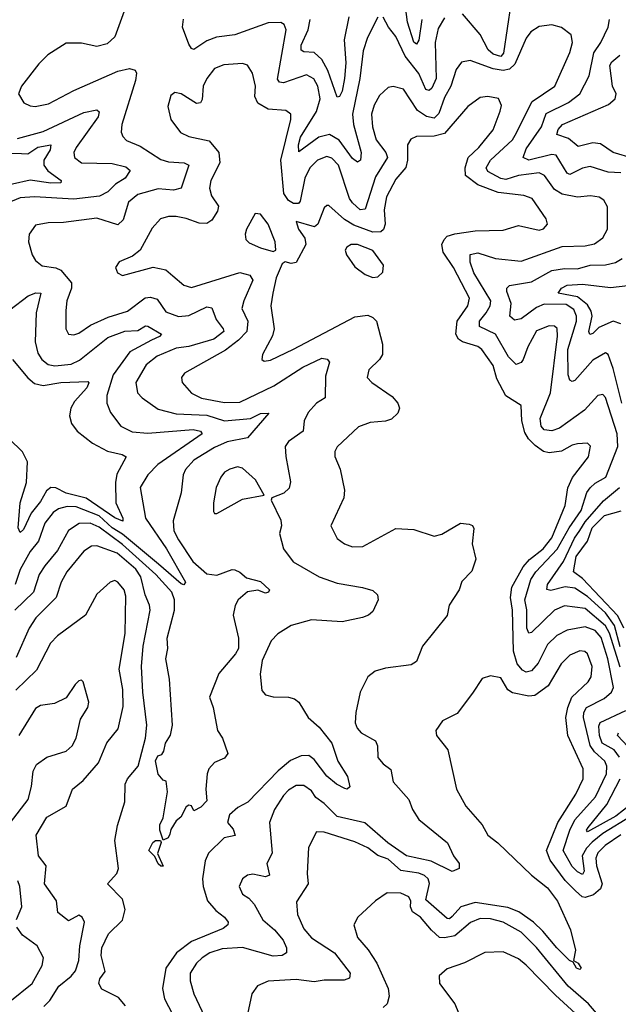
# Model space of a CAD drawing. Extents: x 1843161 to 1959474, y 907081 to 1016326.
# Tile 57 of 256: x 1862463 to 1864805, y 935614 to 939464. Entities that reach past the tile are written whole.
import ezdxf

# ---------------------------------------------------------------- set-up
doc = ezdxf.new("R2010")
doc.units = 0

msp = doc.modelspace()

# ---------------------------------------------------------------- linework, layer by layer
at = {"layer": '0CON20XD'}
for points in [[(1864035.9, 939465), (1864025, 939384.2), (1864015, 939368.2), (1864005, 939376.4), (1863980.4, 939455), (1863972, 939515)], [(1864385, 939526.7), (1864356.1, 939333.9), (1864345, 939321), (1864315, 939329.8), (1864296, 939346), (1864265, 939405.8), (1864195, 939486.8)], [(1862872.1, 939497.9), (1862835, 939396.7), (1862805, 939369.6), (1862765, 939359.2), (1862705, 939372.5), (1862645, 939371.9), (1862573.4, 939326.6), (1862538.5, 939291.5), (1862470.6, 939205), (1862458.6, 939175), (1862479.7, 939139.7), (1862505, 939126.9), (1862524.6, 939124.6), (1862575.8, 939135), (1862675, 939186.8), (1862847.4, 939262.6), (1862892.9, 939272.9), (1862915, 939267.1), (1862920, 939255), (1862916.5, 939226.5), (1862863.2, 939055), (1862860.9, 939025), (1862866.9, 939006.9), (1862881.9, 938991.9), (1862935, 938969.5), (1863015, 938917.1), (1863045, 938908.4), (1863106.7, 938905), (1863125.5, 938895), (1863094.7, 938805.3), (1863065, 938797.1), (1863005, 938803.5), (1862925, 938781), (1862889.4, 938750.6), (1862868, 938682), (1862848, 938662), (1862765, 938687.8), (1862635, 938670.6), (1862575, 938670), (1862525, 938660.6), (1862500.5, 938625), (1862497.3, 938595), (1862511.8, 938545), (1862525, 938522.9), (1862551.7, 938501.7), (1862605, 938494.3), (1862624.8, 938484.8), (1862665.5, 938435.5), (1862665.7, 938415), (1862648.2, 938365), (1862643.4, 938326.6), (1862644.6, 938255), (1862654.3, 938235), (1862675, 938231.5), (1862695, 938238.9), (1862740.8, 938269.2), (1862809.4, 938300.6), (1862885.5, 938325), (1862953.8, 938376.2), (1862975, 938379.6), (1863001, 938371), (1863035, 938322.4), (1863085, 938303.8), (1863125, 938307), (1863195, 938342), (1863215, 938337.1), (1863231.5, 938291.5), (1863260, 938255), (1863261.6, 938245), (1863223.1, 938215), (1863125, 938186.5), (1863075, 938179.8), (1863001, 938149), (1862958.8, 938115), (1862917.8, 938045), (1862924.6, 938005), (1862942.2, 937985), (1863005, 937941.6), (1863075, 937922.5), (1863195, 937917.4), (1863265, 937895.5), (1863365.9, 937904.1), (1863405, 937923.8), (1863437.5, 937925), (1863355, 937828.6), (1863275, 937813.1), (1863225, 937791.7), (1863145, 937741.8), (1863112.5, 937705), (1863102.3, 937685), (1863094.5, 937614.5), (1863063.3, 937505), (1863066, 937465), (1863085, 937430), (1863140.2, 937345), (1863195, 937297.1), (1863235, 937292.5), (1863295, 937314.2), (1863305, 937312.5), (1863325, 937304), (1863351.2, 937281.2), (1863405, 937266.9), (1863440.9, 937235), (1863437.3, 937225), (1863425, 937221.2), (1863395, 937233.3), (1863355, 937226.2), (1863318, 937195), (1863306.4, 937173.6), (1863298, 937135), (1863320, 937045), (1863318.8, 937005), (1863308.2, 936985), (1863242.5, 936907.5), (1863205.4, 936815), (1863220, 936775), (1863236.9, 936685), (1863256.7, 936655), (1863278, 936595), (1863265, 936576.2), (1863225, 936558.8), (1863203.8, 936535), (1863196.7, 936515), (1863192, 936455), (1863195, 936410), (1863172.5, 936385), (1863145, 936370), (1863135, 936390), (1863125, 936392.5), (1863115, 936386.2), (1863094, 936345), (1863075, 936330.8), (1863055, 936298), (1863050.7, 936279.3), (1863044.6, 936265.4), (1863025, 936256.2), (1863011.1, 936295), (1863012.2, 936315), (1863025, 936342.5), (1863041.2, 936445), (1863037, 936487), (1863025, 936490), (1863005, 936513.8), (1862994.7, 936565.3), (1863003.8, 936585), (1863019.1, 936590.9), (1863026.9, 936603.1), (1863034.3, 936635), (1863053.4, 936666.6), (1863061.4, 936705), (1863050, 936885), (1863035.6, 936965), (1863043.5, 937005), (1863040.5, 937045), (1863068.4, 937155), (1863068.9, 937195), (1863058.8, 937225), (1862995.4, 937295), (1862865, 937411.3), (1862775, 937480.1), (1862738.6, 937495), (1862695.9, 937494.1), (1862653.8, 937466.2), (1862611.9, 937388.1), (1862561.9, 937328.1), (1862539.8, 937295), (1862517.4, 937225), (1862444.4, 937155.6)], [(1863865, 939474), (1863824.6, 939395), (1863806.8, 939343.2), (1863793.7, 939235), (1863765.2, 939095.2), (1863768.8, 939055), (1863799.5, 938945), (1863796.2, 938915), (1863785, 938907.3), (1863765, 938921.6), (1863713.7, 938993.7), (1863675, 939015.5), (1863633.4, 939005), (1863555, 938947.5), (1863553.7, 938975), (1863561.7, 939005), (1863624.8, 939105), (1863638.5, 939155), (1863629.6, 939205), (1863613.5, 939233.5), (1863585, 939248.2), (1863555, 939237.9), (1863495, 939217.8), (1863480, 939220), (1863471.4, 939231.4), (1863505.9, 939425), (1863497.5, 939445), (1863485, 939452.9), (1863435, 939452.1), (1863305, 939404.8), (1863233.8, 939396.2), (1863195, 939381.2), (1863145, 939347.8), (1863135, 939351.6), (1863125, 939368.5), (1863100.3, 939435), (1863103.8, 939466.2)], [(1863750.8, 939475), (1863732.9, 939385), (1863739.2, 939295), (1863733.5, 939235), (1863724.7, 939185), (1863715, 939164.5), (1863705, 939161.1), (1863668.6, 939265), (1863645, 939308.4), (1863615, 939335.6), (1863575, 939338.2), (1863564.1, 939345), (1863564.3, 939365), (1863592.2, 939425), (1863599.2, 939465)], [(1864125, 939472.1), (1864100.4, 939429.6), (1864088.4, 939375), (1864092.1, 939235), (1864075, 939196.2), (1864065, 939186.9), (1864051.9, 939191.9), (1864025, 939253.7), (1863971.2, 939321.2), (1863935, 939398.9), (1863905.6, 939435), (1863885, 939473.8)], [(1864695, 937634.1), (1864715, 937652.3), (1864756.6, 937675), (1864802.6, 937795), (1864800.8, 937845), (1864755, 937986.5), (1864745, 937998.2), (1864725, 937994.6), (1864672.2, 937937.8), (1864575, 937866.7), (1864545, 937856.1), (1864515, 937860.8), (1864503.5, 937875), (1864499.1, 937905), (1864539.2, 938005), (1864567.2, 938227.2), (1864566.1, 938256.1), (1864555, 938265.4), (1864535, 938266.7), (1864485, 938247.3), (1864450.7, 938185), (1864433.5, 938135), (1864425, 938123.3), (1864405, 938115.6), (1864375, 938146.1), (1864325.1, 938235.1), (1864261.5, 938265), (1864262.4, 938285), (1864288.1, 938318.1), (1864304, 938345), (1864306, 938365), (1864240.5, 938475), (1864225, 938516.2), (1864225, 938545.6), (1864255, 938552.9), (1864325, 938530.8), (1864425, 938520.3), (1864585, 938577.6), (1864675, 938580.6), (1864711.8, 938588.2), (1864745, 938610.8), (1864762.3, 938645), (1864762.2, 938732.2), (1864748, 938758), (1864730.1, 938770.1), (1864696, 938776), (1864645, 938769.7), (1864585, 938782.1), (1864555, 938800.2), (1864516.2, 938855), (1864495.7, 938865.7), (1864415, 938854.6), (1864365, 938839.2), (1864345, 938842.8), (1864295, 938870.3), (1864288.8, 938885), (1864305, 938914.6), (1864391.8, 938995), (1864402.1, 939012.1), (1864467.5, 939145), (1864556.2, 939205), (1864615, 939335.8), (1864625.3, 939375.3), (1864620, 939405), (1864583.4, 939433.4), (1864545, 939443.8), (1864495, 939437.1), (1864463.2, 939416.8), (1864445, 939391.9), (1864400, 939290), (1864379.5, 939270.5), (1864355, 939266.2), (1864315, 939272), (1864225, 939304.6), (1864192.2, 939297.8), (1864170.6, 939269.4), (1864150.5, 939205), (1864125, 939159.6), (1864103, 939097), (1864085, 939079), (1864055, 939086.1), (1864019.7, 939109.7), (1863965, 939193.1), (1863925, 939203.6), (1863905, 939199.1), (1863871.5, 939168.5), (1863849.5, 939130.5), (1863840, 939095), (1863843.8, 939045), (1863858.2, 938995), (1863896.3, 938945), (1863902.6, 938925), (1863855, 938850), (1863815, 938723.6), (1863795, 938721.2), (1863765, 938747.5), (1863754.2, 938765), (1863710.6, 938895), (1863685, 938922.6), (1863665, 938929.2), (1863627.9, 938915), (1863598.2, 938885), (1863578.7, 938845), (1863560.8, 938755), (1863554.3, 938745.7), (1863535, 938744.9), (1863515, 938756.6), (1863497, 938785), (1863484.8, 938915), (1863524.6, 939074.6), (1863523.8, 939095), (1863505, 939109.6), (1863434.8, 939114.8), (1863395, 939138.5), (1863383.5, 939163.5), (1863385.3, 939205), (1863374.4, 939255), (1863355, 939287.1), (1863335, 939293.3), (1863261.7, 939288.3), (1863225, 939273.3), (1863195.5, 939235), (1863181.1, 939205), (1863177.6, 939152.4), (1863170.3, 939139.7), (1863155, 939137.1), (1863095, 939174.4), (1863070.5, 939179.5), (1863055, 939167.5), (1863043.3, 939125), (1863055, 939073.8), (1863093.1, 939023.1), (1863125, 939007.7), (1863205, 938991), (1863242.7, 938945), (1863246.8, 938905), (1863210.9, 938835), (1863205.9, 938805), (1863214, 938775), (1863240.5, 938735), (1863237.6, 938715), (1863215, 938680.9), (1863195, 938667.1), (1863165, 938668.7), (1863115, 938687.3), (1863075, 938694.6), (1863045, 938694.6), (1863014.7, 938685.3), (1862981.2, 938648.8), (1862935, 938562.9), (1862905, 938540), (1862853.2, 938516.8), (1862838.8, 938495), (1862846.7, 938475), (1862865, 938464.3), (1862985, 938497.1), (1863035, 938486.7), (1863062.5, 938462.5), (1863105, 938426.4), (1863135, 938417.5), (1863325, 938476.2), (1863363.5, 938465), (1863375.7, 938445.8), (1863339.7, 938365), (1863332.4, 938335), (1863355.7, 938285), (1863352.2, 938245), (1863319.1, 938210.9), (1863268, 938172), (1863107.9, 938082.1), (1863096.7, 938065), (1863098.9, 938045), (1863135, 938003.2), (1863174.5, 937984.5), (1863265, 937967), (1863325, 937969), (1863458.1, 938031.9), (1863571.5, 938105), (1863645, 938140.3), (1863666.6, 938136.6), (1863675.4, 938125.4), (1863659.7, 938070.3), (1863658, 937985), (1863625, 937964.5), (1863592.4, 937927.6), (1863576, 937895), (1863572.5, 937855), (1863514.8, 937815.2), (1863502.1, 937795), (1863503.9, 937756.1), (1863523, 937657), (1863517.9, 937632.1), (1863497, 937613), (1863450, 937595), (1863447.5, 937585), (1863485, 937507.5), (1863487.3, 937485), (1863479.5, 937455), (1863495.5, 937395), (1863533.8, 937343.8), (1863635, 937285.8), (1863705, 937260.2), (1863805, 937244.2), (1863845, 937232), (1863863.3, 937215), (1863866, 937195), (1863845, 937150), (1863827.5, 937135), (1863803.9, 937126.1), (1863725, 937110), (1863605, 937117.7), (1863525, 937095.5), (1863473, 937063), (1863447.1, 937035), (1863411.7, 936958.3), (1863404.3, 936904.3), (1863410.5, 936840.5), (1863425, 936823.8), (1863455, 936816), (1863515, 936814.4), (1863538.2, 936808.2), (1863555.4, 936795.4), (1863591.8, 936735), (1863635, 936697.1), (1863684.7, 936635), (1863707.8, 936565), (1863745.7, 936505), (1863755.5, 936464.5), (1863745, 936455.7), (1863735, 936457.5), (1863702.2, 936475), (1863665, 936505.5), (1863615, 936570.8), (1863595, 936586.8), (1863565, 936585.7), (1863523.4, 936566.6), (1863475, 936527.4), (1863356, 936404), (1863316.2, 936383.8), (1863284.3, 936355), (1863276.5, 936325), (1863298.2, 936298.2), (1863306.4, 936273.6), (1863263.3, 936265), (1863201.5, 936205), (1863189.1, 936175), (1863178.8, 936105), (1863180.7, 936075), (1863198.1, 936018.1), (1863230.1, 935980.1), (1863264.5, 935955), (1863278.5, 935935), (1863278.1, 935925), (1863259.9, 935910.1), (1863135, 935860), (1863076.6, 935815), (1863035.6, 935755), (1863022.6, 935675), (1863030, 935635), (1863061.1, 935575)], [(1864655, 939173.9), (1864690.5, 939245), (1864708.9, 939335), (1864736.3, 939375), (1864765.7, 939435), (1864770, 939465)], [(1864865, 938922), (1864785.1, 938945.1), (1864735, 938978.3), (1864705, 938983.2), (1864648.3, 938968.3), (1864609.7, 938999.7), (1864564.7, 939015), (1864570.2, 939035), (1864586.9, 939055), (1864766.9, 939133.1), (1864793.2, 939155), (1864796.6, 939175), (1864782.4, 939205), (1864771.3, 939285), (1864780.3, 939299.7), (1864811.2, 939325)], [(1864855, 936350.1), (1864745, 936281.1), (1864702.4, 936247.6), (1864680.4, 936225), (1864664.1, 936195), (1864671.2, 936135), (1864665, 936121.6), (1864645, 936132.1), (1864625, 936153), (1864589.1, 936215), (1864615.4, 936295), (1864635.5, 936335), (1864715.5, 936425), (1864759.3, 936515), (1864760, 936545), (1864752, 936565), (1864711.4, 936601.4), (1864695.3, 936625.3), (1864668.5, 936735), (1864670, 936755), (1864681.2, 936775), (1864750.3, 936809.7), (1864778.8, 936835), (1864786.7, 936853.3), (1864763.9, 936965), (1864738.5, 937048.5), (1864715, 937075.4), (1864675, 937090.6), (1864605, 937076.7), (1864565, 937055.8), (1864528.5, 937021.5), (1864491.7, 936948.3), (1864465, 936918.2), (1864445, 936912.3), (1864430.3, 936920.3), (1864409.4, 936945), (1864395.7, 936995), (1864391, 937155), (1864382.7, 937205), (1864388.7, 937245), (1864432.7, 937325), (1864457.2, 937352.8), (1864511.4, 937395), (1864545, 937438.4), (1864597.1, 937565), (1864607, 937633), (1864626.2, 937673.8), (1864687.8, 937755), (1864696.1, 937796.1), (1864685, 937808.6), (1864645, 937806), (1864625, 937800.9), (1864583.3, 937776.7), (1864535, 937770), (1864512.9, 937775), (1864479.3, 937799.3), (1864453.1, 937825), (1864439.8, 937849.8), (1864428.3, 937895), (1864425.4, 937955.4), (1864365, 937993.1), (1864330.1, 938060.1), (1864315, 938111.5), (1864271.1, 938175), (1864255, 938186.8), (1864195, 938204.3), (1864180.5, 938215), (1864169.6, 938235), (1864174.8, 938285), (1864216.2, 938345), (1864223.5, 938375), (1864160.9, 938495), (1864120.2, 938555), (1864115.2, 938584.8), (1864123.3, 938605), (1864135, 938617.7), (1864165, 938627.4), (1864245, 938638.8), (1864355, 938640.8), (1864415, 938660), (1864495, 938640.9), (1864513, 938647), (1864527.5, 938665), (1864523.1, 938685), (1864468.6, 938765), (1864435, 938777.4), (1864335, 938788.2), (1864255, 938818.8), (1864207, 938855), (1864206.2, 938885), (1864218, 938925), (1864259.5, 938965), (1864315, 939033.6), (1864343.5, 939106.5), (1864348.5, 939128.5), (1864336.3, 939156.3), (1864295, 939163.8), (1864265, 939159.6), (1864216.2, 939125), (1864125, 939019.7), (1864085, 939008.3), (1864015, 939007.5), (1863993.3, 938996.7), (1863980.4, 938975), (1863980.2, 938915), (1863973.3, 938886.7), (1863935, 938840.4), (1863898.3, 938771.7), (1863889, 938721), (1863893.4, 938665), (1863886.6, 938643.4), (1863876.5, 938635), (1863845, 938633.9), (1863770.8, 938660.8), (1863733.5, 938683.5), (1863672.5, 938737.5), (1863665, 938738), (1863655, 938728), (1863629.3, 938665), (1863616.2, 938653.8), (1863544.6, 938675.4), (1863554.7, 938645), (1863579.3, 938609.3), (1863582.5, 938585), (1863545, 938514.2), (1863525, 938511.4), (1863502, 938518), (1863490, 938510), (1863466.8, 938455), (1863453.3, 938395), (1863445.9, 938345), (1863459.3, 938255), (1863451.8, 938228.2), (1863413.1, 938155), (1863411.2, 938135), (1863419.5, 938129.5), (1863445, 938132.7), (1863535, 938176.3), (1863775, 938302.9), (1863825, 938308.2), (1863845, 938299.4), (1863858.9, 938285), (1863882.9, 938195), (1863882.9, 938155), (1863870.8, 938135), (1863829.2, 938095), (1863822.5, 938065), (1863840.8, 938045), (1863920.5, 937990.5), (1863942.9, 937965), (1863949.2, 937945), (1863942.5, 937925), (1863918.1, 937901.9), (1863895, 937894), (1863835, 937889.6), (1863788.3, 937871.7), (1863705, 937794), (1863695.6, 937775), (1863695.6, 937755.6), (1863716.5, 937706.5), (1863733.5, 937625), (1863731.4, 937595), (1863680.6, 937485), (1863705.6, 937435), (1863734.2, 937415), (1863765, 937403.1), (1863805.3, 937404.7), (1863935, 937474.7), (1864005, 937470), (1864085, 937444.5), (1864115, 937452.7), (1864187.5, 937495), (1864222.1, 937492.1), (1864235, 937486), (1864240, 937475), (1864233.1, 937415), (1864248.2, 937355), (1864232.4, 937307.6), (1864193.4, 937266.6), (1864181.9, 937235), (1864143.1, 937175), (1864135, 937133.8), (1864039.5, 937015), (1864016.2, 936955), (1863995, 936941.8), (1863895, 936927.9), (1863853.8, 936916.2), (1863825.8, 936895), (1863811.7, 936868.3), (1863795.4, 936834.6), (1863778, 936755), (1863776, 936715), (1863783.3, 936693.3), (1863799.2, 936675), (1863855, 936644.2), (1863862.7, 936625), (1863865, 936578.8), (1863885, 936554.4), (1863915, 936532), (1863925, 936484.4), (1863986.1, 936415), (1864000.6, 936375), (1864025, 936336.5), (1864136.5, 936245), (1864160.8, 936195), (1864183.1, 936165), (1864182.9, 936145), (1864155, 936133.1), (1864072.9, 936172.9), (1863976.9, 936195), (1863903.5, 936245), (1863814, 936324), (1863705, 936348.5), (1863655, 936398.9), (1863622.3, 936422.3), (1863605, 936448.8), (1863575, 936469.2), (1863545, 936468.9), (1863515, 936451.5), (1863495, 936430.5), (1863460.4, 936375), (1863440.4, 936325), (1863451.2, 936205), (1863430.2, 936165), (1863440.9, 936119.1), (1863425, 936112.6), (1863375, 936122.9), (1863355, 936118.2), (1863335, 936104.2), (1863321.5, 936075), (1863334.5, 936045), (1863359.3, 936029.3), (1863381.2, 936005), (1863414.6, 935944.6), (1863459.6, 935905), (1863493.5, 935865), (1863507.5, 935835), (1863506.7, 935815), (1863490, 935805), (1863455, 935802.5), (1863335, 935836.1), (1863255, 935830.2), (1863207.1, 935815), (1863176.7, 935795), (1863155, 935774.4), (1863130.8, 935735), (1863130, 935705), (1863144.6, 935655), (1863185.8, 935565.8)], [(1864814.8, 938864.8), (1864765, 938868.1), (1864695, 938890.5), (1864665, 938883.1), (1864615, 938858.8), (1864604.6, 938864.6), (1864561.9, 938935), (1864545, 938936.9), (1864455, 938914.5), (1864432.8, 938925), (1864445, 938959.1), (1864504.1, 939045), (1864522.2, 939097.8), (1864609.6, 939140.4), (1864655, 939173.9)], [(1862455, 938999.4), (1862555, 939026.9), (1862715, 939101), (1862765, 939111.2), (1862774.5, 939104.5), (1862770.8, 939085), (1862684.2, 938965), (1862675.4, 938945), (1862677.3, 938925), (1862705, 938904.2), (1862825, 938902.2), (1862879.1, 938889.1), (1862895.6, 938875), (1862876.2, 938845), (1862838.8, 938821.2), (1862808.8, 938791.2), (1862775.2, 938774.8), (1862675, 938762.8), (1862521.5, 938771.5), (1862465, 938767.9), (1862357.2, 938722.8)], [(1862313.8, 938945), (1862470.5, 938940.5), (1862495, 938939.7), (1862534.3, 938965.7), (1862585.3, 938975.3), (1862582.1, 938955), (1862557.4, 938915), (1862557.5, 938895), (1862573.3, 938873.3), (1862625.8, 938835), (1862623.9, 938826.1), (1862585, 938824.9), (1862505, 938836.4), (1862365, 938805.2)], [(1863455, 938558), (1863465, 938562.5), (1863463.1, 938595), (1863435.3, 938665.3), (1863405, 938704.2), (1863385, 938706), (1863351.1, 938645), (1863345.6, 938625), (1863348.6, 938605), (1863361.4, 938591.4), (1863405, 938572.5), (1863455, 938558)], [(1863845, 938456.4), (1863865, 938458.9), (1863883.6, 938476.4), (1863886.7, 938505), (1863845, 938561.4), (1863784.7, 938585.3), (1863760, 938585), (1863742.5, 938575), (1863736.8, 938563.2), (1863741.2, 938545), (1863775, 938498.1), (1863815, 938467.5), (1863845, 938456.4)], [(1864818.7, 937965), (1864785, 938100), (1864765.2, 938155.2), (1864755, 938161.2), (1864705, 938132.9), (1864635, 938052.7), (1864625, 938049.1), (1864615, 938054.4), (1864608.6, 938075), (1864607.6, 938175), (1864641.4, 938285), (1864641.8, 938305), (1864631.1, 938331.1), (1864600.6, 938350.6), (1864515, 938351.5), (1864485, 938339.2), (1864425, 938294.5), (1864398.7, 938288.7), (1864381.1, 938305), (1864386, 938355), (1864368.7, 938401.3), (1864369.2, 938415), (1864380, 938425), (1864465, 938439.5), (1864545, 938483.8), (1864595, 938491.2), (1864645, 938490.3), (1864695, 938504.1), (1864755, 938505.3), (1864794.2, 938515), (1864819.7, 938530.3)], [(1864815, 938275.2), (1864785, 938284.8), (1864729.3, 938260.7), (1864705, 938237.1), (1864693.8, 938233.8), (1864690, 938245), (1864702.8, 938305), (1864699.1, 938325), (1864685, 938349), (1864645, 938381.1), (1864570, 938395), (1864582.5, 938415), (1864605, 938425.8), (1864665, 938429.6), (1864775, 938417.2), (1864842.5, 938425)], [(1862425, 938329.5), (1862496.8, 938385), (1862526.6, 938396.6), (1862546.2, 938395), (1862528, 938318), (1862523.7, 938205), (1862535, 938160.8), (1862549.6, 938135), (1862575, 938116.3), (1862600.3, 938110.3), (1862665, 938116.6), (1862697.2, 938132.8), (1862808.4, 938221.6), (1862875, 938246), (1862925, 938249.3), (1862955, 938266.8), (1862965, 938266.3), (1863018, 938235), (1863010, 938225), (1862979.3, 938210.7), (1862894.1, 938165), (1862828.5, 938075), (1862804.1, 937994.1), (1862804.7, 937965), (1862818.7, 937928.7), (1862858.5, 937875), (1862903.2, 937853.2), (1862965, 937847.8), (1863141.9, 937861.9), (1863171.1, 937855), (1863177.7, 937845), (1863004.3, 937725), (1862965, 937684.6), (1862935.3, 937635), (1862955.2, 937515), (1863038.1, 937395), (1863112.4, 937265), (1863106, 937254), (1863095, 937258.1), (1863006, 937335), (1862865, 937452), (1862825, 937477.5), (1862775, 937523.6), (1862685, 937559.1), (1862649.8, 937560.2), (1862615, 937552), (1862595, 937537.5), (1862562.2, 937495), (1862536.9, 937425), (1862505, 937384.7), (1862465.3, 937314.7), (1862446, 937255)], [(1862435.6, 938135.6), (1862495, 938063.5), (1862521.9, 938041.9), (1862555, 938033.5), (1862625, 938045.5), (1862729.7, 938049.7), (1862733.6, 938043.6), (1862726.2, 938025), (1862678.2, 937971.8), (1862664, 937945), (1862657.7, 937915), (1862666.4, 937885), (1862688.5, 937855), (1862747.7, 937807.7), (1862807, 937777), (1862864.5, 937764.5), (1862880, 937755), (1862843.3, 937686.7), (1862837.8, 937655), (1862840, 937575), (1862867.3, 937515), (1862867, 937503), (1862835, 937516.5), (1862723.1, 937593.1), (1862645, 937613.1), (1862605, 937633.5), (1862585.2, 937634.8), (1862567.8, 937622.2), (1862545, 937580), (1862508.9, 937535), (1862478.9, 937471.1), (1862465, 937458.6), (1862457.5, 937477.5), (1862464.7, 937575), (1862490.4, 937655), (1862494, 937735), (1862474, 937774), (1862422.1, 937825)], [(1863225, 937533.3), (1863235, 937533.8), (1863335, 937589.5), (1863420, 937605), (1863385.6, 937665), (1863335, 937710.9), (1863315, 937715.4), (1863285, 937706.8), (1863265, 937694.4), (1863250, 937675), (1863232.5, 937635), (1863221.5, 937575), (1863221.4, 937541.4), (1863225, 937533.3)], [(1864811.8, 936931.8), (1864770.8, 937065), (1864755, 937093.4), (1864675, 937162), (1864595, 937171.9), (1864555, 937155.3), (1864465, 937067.6), (1864455, 937065.3), (1864447.1, 937085), (1864446.7, 937156.7), (1864439.4, 937195), (1864463.1, 937275), (1864482.5, 937305), (1864566.2, 937393.8), (1864612.8, 937477.2), (1864659.8, 937545), (1864682.5, 937615), (1864695, 937634.1)], [(1864812.1, 937012.1), (1864789.8, 937095), (1864755, 937145.1), (1864685, 937208.2), (1864635, 937241.7), (1864596.8, 937246.8), (1864541.6, 937231.6), (1864525.4, 937235.4), (1864528.2, 937255), (1864590.3, 937345), (1864633.2, 937436.8), (1864655, 937466.3), (1864675, 937500.6), (1864747.7, 937582.3), (1864809.8, 937635)], [(1864827.2, 937085), (1864803, 937133), (1864665, 937278.6), (1864630, 937305), (1864640.3, 937365), (1864684.5, 937425.5), (1864703, 937477), (1864750.4, 937525), (1864816.5, 937543.5)], [(1862877.2, 935607.2), (1862850.1, 935640.1), (1862785, 935672.9), (1862772.5, 935695), (1862776.6, 935713.4), (1862797.4, 935742.6), (1862781.9, 935805), (1862785.2, 935835), (1862810.6, 935889.4), (1862865, 935943.3), (1862876.1, 935983.9), (1862865.5, 936025.5), (1862806.7, 936085), (1862843.5, 936125), (1862850, 936145), (1862835.5, 936255), (1862846.5, 936313.5), (1862874.6, 936405), (1862876.6, 936475), (1862885.4, 936495), (1862927.5, 936545), (1862955.8, 936655), (1862961.2, 936705), (1862945.2, 936835), (1862940.2, 936935), (1862947, 937015), (1862974.3, 937155), (1862971.8, 937175), (1862954.9, 937214.9), (1862936.9, 937285), (1862917.6, 937315), (1862845, 937377.6), (1862765, 937406.5), (1862745, 937405.3), (1862715, 937386), (1862648.2, 937305), (1862625.4, 937265), (1862605.5, 937205), (1862526.9, 937125), (1862500.3, 937085), (1862449.7, 936970.3)], [(1862558.2, 935605), (1862580.9, 935629.1), (1862616, 935685), (1862665, 935723.3), (1862681.3, 935745), (1862694.6, 935785), (1862698.1, 935841.9), (1862716.9, 935935), (1862708.5, 935955), (1862695, 935962.5), (1862655, 935940), (1862613.1, 935973.1), (1862608, 936018), (1862560.4, 936085), (1862566.5, 936155), (1862536.8, 936195), (1862527.6, 936275), (1862569.1, 936345), (1862645, 936388.6), (1862670, 936455), (1862711.3, 936488.7), (1862772, 936558), (1862804.2, 936635.8), (1862848.8, 936691.2), (1862868.4, 936778.4), (1862866.7, 936845), (1862852.5, 936925), (1862876.6, 937063.4), (1862879.3, 937209.3), (1862871.5, 937235), (1862847.1, 937265), (1862835, 937270.6), (1862818, 937265), (1862765, 937217.1), (1862721.2, 937135), (1862611.2, 937055), (1862583.5, 937026.5), (1862529.1, 936920.9), (1862447.8, 936842.2)], [(1864637.4, 936057.4), (1864597.7, 936097.7), (1864538.1, 936178.1), (1864524.8, 936215.2), (1864569, 936325), (1864638.9, 936435), (1864667.9, 936495), (1864667.4, 936535), (1864608, 936665), (1864600, 936735), (1864607.1, 936775), (1864623.1, 936815), (1864687.3, 936875), (1864699.3, 936895), (1864702.9, 936935), (1864685, 936984.2), (1864674, 936994), (1864655, 936996.7), (1864615, 936978.9), (1864581.2, 936945), (1864530.2, 936859.8), (1864478, 936822), (1864455, 936819.2), (1864391.5, 936831.5), (1864373.4, 936843.4), (1864345, 936890), (1864305, 936898.6), (1864272, 936888), (1864235, 936830.6), (1864175, 936751.2), (1864117.6, 936722.4), (1864090.8, 936685), (1864094.2, 936665), (1864138.3, 936608.3), (1864172.5, 936455), (1864208.6, 936388.6), (1864272.2, 936315), (1864294.4, 936275), (1864334.4, 936245), (1864465, 936118.5), (1864528.7, 936068.7), (1864567.4, 936017.4), (1864617.8, 935905), (1864637.5, 935825), (1864630, 935785), (1864647.5, 935775), (1864660, 935755), (1864655, 935750), (1864642, 935755), (1864628.3, 935778.3), (1864614, 935785), (1864565, 935834.5), (1864510.4, 935900.4), (1864473.4, 935935), (1864415.9, 935975), (1864372.4, 935992.4), (1864245, 936012.1), (1864188.7, 935995), (1864155, 935956.5), (1864145, 935948.6), (1864135, 935949.8), (1864052.4, 936022.4), (1864066.4, 936086.4), (1864061, 936105), (1864047.5, 936117.5), (1864025, 936127), (1863955, 936137), (1863905, 936181.9), (1863865, 936195.9), (1863825, 936225.3), (1863775, 936248.8), (1863655, 936286.4), (1863625, 936288), (1863593.1, 936226.9), (1863587.7, 936125), (1863592.2, 936085), (1863546.7, 936015), (1863550, 935965), (1863575, 935909.5), (1863605, 935873.2), (1863694.5, 935814.5), (1863756.8, 935735), (1863753.8, 935716.2), (1863732.2, 935707.8), (1863655, 935708.4), (1863615, 935701.6), (1863545, 935711.4), (1863435, 935704), (1863393.5, 935686.5), (1863371.4, 935655), (1863354.6, 935575)], [(1862427.5, 936325), (1862496.4, 936415), (1862510.3, 936465), (1862516.8, 936525), (1862528.6, 936551.4), (1862569.1, 936580.9), (1862645, 936603.6), (1862668.2, 936625), (1862685, 936654.2), (1862701.4, 936728.6), (1862729.4, 936775), (1862734.4, 936795), (1862711.2, 936875), (1862705, 936881.2), (1862695, 936878.8), (1862680, 936865), (1862645, 936812.5), (1862599.3, 936790.7), (1862545, 936782.9), (1862525, 936770.5), (1862460.3, 936665)], [(1864810.3, 936580.3), (1864788.5, 936608.5), (1864742.1, 936635), (1864730.9, 936665), (1864728.7, 936701.3), (1864734, 936716), (1864835, 936763)], [(1864842.2, 936622.2), (1864801.6, 936665), (1864806.2, 936675)], [(1864855, 936396.1), (1864795, 936349.2), (1864685, 936288.1), (1864680.8, 936295), (1864687.3, 936305), (1864760.5, 936395), (1864812.5, 936495)], [(1864815, 936276.6), (1864753, 936235), (1864725, 936206.2), (1864717, 936185), (1864719.5, 936155), (1864742.3, 936085), (1864735.9, 936065), (1864707.9, 936042.1), (1864675, 936030.9), (1864663.8, 936033.8), (1864637.4, 936057.4)], [(1863015, 936153.8), (1863005, 936163.3), (1862991.8, 936191.8), (1862968, 936215), (1862984.1, 936245.9), (1862995, 936254.3), (1863013.8, 936253.8), (1863016.4, 936246.4), (1863002.9, 936202.9), (1863025, 936154.3), (1863015, 936153.8)], [(1862451.2, 935945), (1862471.8, 935995), (1862464, 936075), (1862456.4, 936096.4)], [(1864765.9, 935525.9), (1864688.5, 935615), (1864609.5, 935685), (1864485, 935835.8), (1864425, 935895.6), (1864355, 935935.2), (1864305, 935947.6), (1864265, 935948.8), (1864226.6, 935933.4), (1864165, 935881.3), (1864125, 935873.3), (1864105.5, 935875.5), (1864073.8, 935903.8), (1864031.5, 935955), (1864000.5, 935975), (1863992.4, 935995), (1863993.5, 936016.5), (1863985, 936034.4), (1863955, 936047.8), (1863900.3, 936049.7), (1863855, 936018), (1863785.6, 935954.4), (1863770, 935925), (1863785.5, 935875.5), (1863826.9, 935826.9), (1863860.4, 935775), (1863905.2, 935675.2), (1863909, 935645), (1863900.7, 935615), (1863885, 935601.3)], [(1862424.6, 935625), (1862512.2, 935695), (1862550.8, 935765), (1862556.6, 935795), (1862531.9, 935841.9), (1862474, 935884), (1862452.2, 935915)], [(1864653.6, 935563.6), (1864559.4, 935649.4), (1864445, 935766.2), (1864415, 935791.2), (1864355, 935819.1), (1864283, 935817), (1864203.5, 935776.5), (1864135, 935752.2), (1864104, 935725), (1864106.2, 935695), (1864165.7, 935615), (1864222.5, 935475)]]:
    msp.add_lwpolyline(points, dxfattribs=at)

doc.saveas('drawing.dxf')
